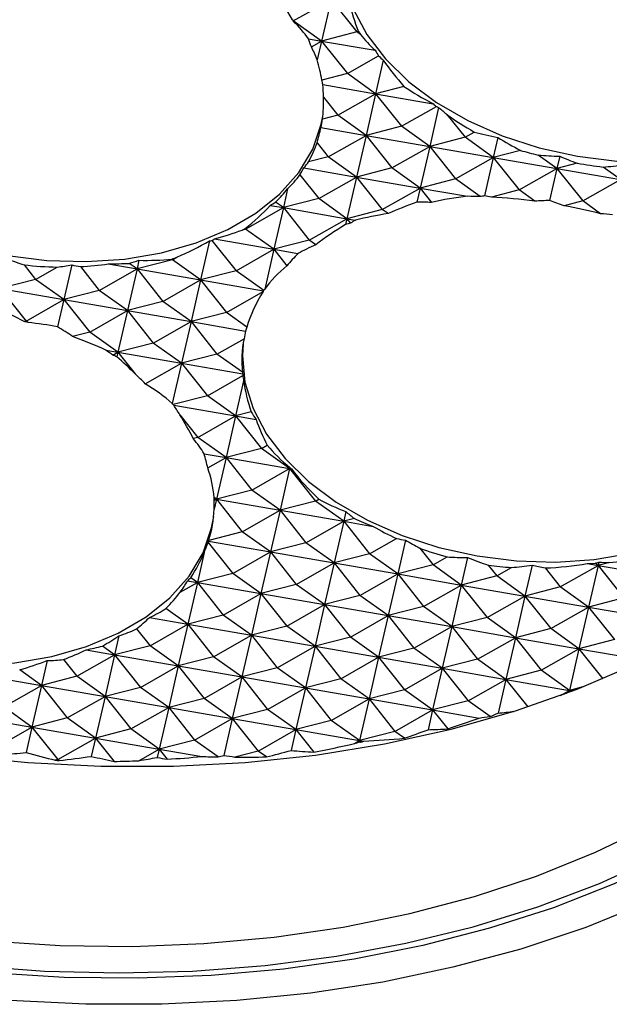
# Model space of a CAD drawing. Header units: millimetres. Extents: x 43 to 173, y 15 to 205.
# Tile 11 of 15: x 152 to 160, y 66 to 79. Entities that reach past the tile are written whole.
import ezdxf

# ---------------------------------------------------------------- set-up
doc = ezdxf.new("R2010")
doc.units = ezdxf.units.MM

msp = doc.modelspace()

# ---------------------------------------------------------------- linework, layer by layer
at = {"color": 7, "linetype": 'Continuous', "lineweight": 25}
for p, q in [((155.6791, 78.7056), (156.1563, 78.9771)), ((156.1563, 78.9771), (156.0357, 78.4509)), ((156.1563, 78.9771), (156.4822, 78.5662)), ((155.6674, 78.7203), (155.6791, 78.7056)), ((155.6791, 78.7056), (155.6766, 78.7049)), ((156.0357, 78.4509), (155.6791, 78.7056)), ((155.8705, 78.4796), (156.0357, 78.4509)), ((156.4822, 78.5662), (156.0357, 78.4509)), ((156.4822, 78.5662), (156.4998, 78.5763)), ((156.5279, 78.5336), (156.4822, 78.5662)), ((155.9067, 78.3776), (156.0357, 78.4509)), ((156.0357, 78.4509), (155.9812, 78.2133)), ((156.0357, 78.4509), (156.713, 78.3334)), ((156.0357, 78.4509), (156.3616, 78.0401)), ((156.3616, 78.0401), (156.7553, 78.2641)), ((156.815, 78.2082), (156.7181, 77.7854)), ((156.3616, 78.0401), (156.0379, 77.9565)), ((156.7181, 77.7854), (156.3616, 78.0401)), ((156.0524, 77.9009), (156.7181, 77.7854)), ((157.075, 77.8776), (156.7181, 77.7854)), ((156.059, 77.7432), (156.2409, 77.5139)), ((156.2409, 77.5139), (156.7181, 77.7854)), ((156.7181, 77.7854), (156.5975, 77.2593)), ((156.7181, 77.7854), (157.4432, 77.6596)), ((156.7181, 77.7854), (157.044, 77.3746)), ((157.044, 77.3746), (157.485, 77.6255)), ((157.5137, 77.6131), (157.4006, 77.1199)), ((156.2409, 77.5139), (156.0475, 77.464)), ((156.5975, 77.2593), (156.2409, 77.5139)), ((157.6182, 77.5238), (157.8471, 77.2352)), ((157.044, 77.3746), (156.5975, 77.2593)), ((157.4006, 77.1199), (157.044, 77.3746)), ((156.0266, 77.3583), (156.5975, 77.2593)), ((156.1203, 76.9878), (156.5975, 77.2593)), ((156.5975, 77.2593), (156.4768, 76.7331)), ((156.5975, 77.2593), (157.4006, 77.1199)), ((156.5975, 77.2593), (156.9234, 76.8484)), ((157.8471, 77.2352), (157.4006, 77.1199)), ((157.8471, 77.2352), (157.9636, 77.3015)), ((158.2037, 76.9806), (157.8471, 77.2352)), ((155.9788, 77.1661), (156.1203, 76.9878)), ((156.9234, 76.8484), (157.4006, 77.1199)), ((157.4006, 77.1199), (157.2799, 76.5938)), ((157.4006, 77.1199), (158.2037, 76.9806)), ((157.4006, 77.1199), (157.7265, 76.7091)), ((158.2614, 77.2323), (158.2037, 76.9806)), ((156.1203, 76.9878), (155.87, 76.9231)), ((156.4768, 76.7331), (156.1203, 76.9878)), ((158.5463, 77.0691), (158.2037, 76.9806)), ((159.0067, 76.8412), (158.7698, 77.0105)), ((159.0422, 76.9957), (159.0067, 76.8412)), ((157.7265, 76.7091), (158.2037, 76.9806)), ((158.2037, 76.9806), (158.0925, 76.4957)), ((158.2037, 76.9806), (159.0067, 76.8412)), ((158.2037, 76.9806), (158.5296, 76.5698)), ((159.2641, 76.9077), (159.0067, 76.8412)), ((155.763, 76.7599), (155.9996, 76.4616)), ((155.8111, 76.8486), (156.4768, 76.7331)), ((156.9234, 76.8484), (156.4768, 76.7331)), ((157.2799, 76.5938), (156.9234, 76.8484)), ((158.5296, 76.5698), (159.0067, 76.8412)), ((159.0067, 76.8412), (158.9141, 76.4371)), ((159.0067, 76.8412), (159.8098, 76.7019)), ((159.0067, 76.8412), (159.3327, 76.4304)), ((159.8098, 76.7019), (159.59, 76.8589)), ((155.9996, 76.4616), (156.4768, 76.7331)), ((156.4768, 76.7331), (156.3562, 76.207)), ((156.4768, 76.7331), (157.2799, 76.5938)), ((156.4768, 76.7331), (156.8027, 76.3223)), ((157.7265, 76.7091), (157.2799, 76.5938)), ((158.0392, 76.4857), (157.7265, 76.7091)), ((159.3327, 76.4304), (159.8098, 76.7019)), ((155.6076, 76.5839), (155.5531, 76.3463)), ((156.8027, 76.3223), (157.2799, 76.5938)), ((157.2799, 76.5938), (157.2388, 76.4144)), ((157.2799, 76.5938), (157.8801, 76.4896)), ((157.2799, 76.5938), (157.4237, 76.4125)), ((158.5296, 76.5698), (158.1793, 76.4793)), ((158.7285, 76.4276), (158.5296, 76.5698)), ((155.388, 76.3749), (155.5531, 76.3463)), ((155.5531, 76.3463), (155.456, 76.4156)), ((155.9996, 76.4616), (155.5531, 76.3463)), ((156.3562, 76.207), (155.9996, 76.4616)), ((159.3327, 76.4304), (159.097, 76.3696)), ((159.558, 76.2695), (159.3327, 76.4304)), ((155.0759, 76.0748), (155.5531, 76.3463)), ((155.5531, 76.3463), (155.4325, 75.8201)), ((155.5531, 76.3463), (156.3562, 76.207)), ((155.5531, 76.3463), (155.879, 75.9355)), ((156.8027, 76.3223), (156.3562, 76.207)), ((156.8747, 76.2709), (156.8027, 76.3223)), ((155.879, 75.9355), (156.3562, 76.207)), ((156.3562, 76.207), (156.3394, 76.1338)), ((156.3562, 76.207), (156.4644, 76.1882)), ((156.3562, 76.207), (156.4003, 76.1514)), ((155.0759, 76.0748), (155.0322, 76.0635)), ((155.071, 76.0811), (155.0759, 76.0748)), ((155.4325, 75.8201), (155.0759, 76.0748)), ((154.6215, 75.925), (154.5087, 75.4333)), ((154.6508, 75.9324), (154.9553, 75.5486)), ((154.682, 75.9504), (155.4325, 75.8201)), ((155.879, 75.9355), (155.4325, 75.8201)), ((155.9628, 75.8756), (155.879, 75.9355)), ((154.9553, 75.5486), (155.4325, 75.8201)), ((155.4325, 75.8201), (155.3174, 75.3182)), ((155.4325, 75.8201), (155.7381, 75.7671)), ((155.4325, 75.8201), (155.5982, 75.6113)), ((152.2802, 75.6236), (152.4254, 75.4405)), ((152.8819, 75.622), (152.7819, 75.1859)), ((153.3429, 75.6356), (153.7056, 75.5727)), ((153.7056, 75.5727), (153.6078, 75.6426)), ((154.1522, 75.688), (153.7056, 75.5727)), ((153.7304, 75.6809), (153.7056, 75.5727)), ((154.146, 75.6958), (154.1522, 75.688)), ((154.1522, 75.688), (154.2089, 75.7202)), ((154.5087, 75.4333), (154.1522, 75.688)), ((152.4254, 75.4405), (152.6977, 75.5954)), ((152.9906, 75.601), (153.2285, 75.3012)), ((153.2285, 75.3012), (153.7056, 75.5727)), ((153.7056, 75.5727), (153.585, 75.0465)), ((153.7056, 75.5727), (154.5087, 75.4333)), ((153.7056, 75.5727), (154.0315, 75.1618)), ((154.9553, 75.5486), (154.5087, 75.4333)), ((155.3051, 75.2988), (154.9553, 75.5486)), ((152.4254, 75.4405), (151.9788, 75.3252)), ((152.7819, 75.1859), (152.4254, 75.4405)), ((154.0315, 75.1618), (154.5087, 75.4333)), ((154.5087, 75.4333), (154.3881, 74.9072)), ((154.5087, 75.4333), (155.3022, 75.2956)), ((154.5087, 75.4333), (154.8346, 75.0225)), ((151.9788, 75.3252), (152.7819, 75.1859)), ((151.9788, 75.3252), (152.3047, 74.9144)), ((153.2285, 75.3012), (152.7819, 75.1859)), ((153.585, 75.0465), (153.2285, 75.3012)), ((154.8346, 75.0225), (155.2968, 75.2854)), ((152.3047, 74.9144), (152.7819, 75.1859)), ((152.7819, 75.1859), (152.7026, 74.8401)), ((152.7819, 75.1859), (153.585, 75.0465)), ((152.7819, 75.1859), (153.1078, 74.775)), ((154.0315, 75.1618), (153.585, 75.0465)), ((154.3881, 74.9072), (154.0315, 75.1618)), ((153.1078, 74.775), (153.585, 75.0465)), ((153.585, 75.0465), (153.4644, 74.5204)), ((153.585, 75.0465), (154.3881, 74.9072)), ((153.585, 75.0465), (153.9109, 74.6357)), ((154.8346, 75.0225), (154.3881, 74.9072)), ((155.0929, 74.838), (154.8346, 75.0225)), ((152.3047, 74.9144), (152.2823, 74.9086)), ((152.3306, 74.8959), (152.3047, 74.9144)), ((153.9109, 74.6357), (154.3881, 74.9072)), ((154.3881, 74.9072), (154.2674, 74.381)), ((154.3881, 74.9072), (155.0761, 74.7878)), ((154.3881, 74.9072), (154.714, 74.4963)), ((153.1078, 74.775), (152.8922, 74.7193)), ((153.4644, 74.5204), (153.1078, 74.775)), ((153.9109, 74.6357), (153.4644, 74.5204)), ((154.2674, 74.381), (153.9109, 74.6357)), ((154.714, 74.4963), (155.0565, 74.6912)), ((153.312, 74.5468), (153.4644, 74.5204)), ((153.3992, 74.4833), (153.4644, 74.5204)), ((153.4644, 74.5204), (153.451, 74.462)), ((153.4644, 74.5204), (154.2674, 74.381)), ((153.4644, 74.5204), (153.6803, 74.2481)), ((153.8098, 74.1206), (154.2674, 74.381)), ((154.2674, 74.381), (154.1507, 73.8719)), ((154.714, 74.4963), (154.2674, 74.381)), ((154.2674, 74.381), (155.0398, 74.247)), ((154.2674, 74.381), (154.5934, 73.9702)), ((155.0362, 74.2662), (154.714, 74.4963)), ((154.5934, 73.9702), (155.0412, 74.225)), ((155.0517, 74.1597), (154.9499, 73.7155)), ((154.5934, 73.9702), (154.1602, 73.8583)), ((154.9499, 73.7155), (154.5934, 73.9702)), ((154.1688, 73.851), (154.9499, 73.7155)), ((155.1478, 73.7666), (154.9499, 73.7155)), ((154.2469, 73.7287), (154.4727, 73.444)), ((154.4727, 73.444), (154.9499, 73.7155)), ((154.9499, 73.7155), (154.8293, 73.1894)), ((154.9499, 73.7155), (155.2091, 73.6706)), ((154.9499, 73.7155), (155.2758, 73.3047)), ((154.4727, 73.444), (154.4156, 73.4293)), ((154.8293, 73.1894), (154.4727, 73.444)), ((155.2758, 73.3047), (154.8293, 73.1894)), ((155.2758, 73.3047), (155.3496, 73.3467)), ((155.6324, 73.05), (155.2758, 73.3047)), ((154.552, 73.2375), (154.8293, 73.1894)), ((154.5987, 73.0582), (154.8293, 73.1894)), ((154.8293, 73.1894), (154.7086, 72.6632)), ((154.8293, 73.1894), (155.6324, 73.05)), ((154.8293, 73.1894), (155.1552, 72.7785)), ((155.1552, 72.7785), (155.6324, 73.05)), ((155.6324, 73.05), (155.5117, 72.5239)), ((155.6359, 73.0653), (155.6324, 73.05)), ((155.645, 73.0533), (155.6324, 73.05)), ((155.6324, 73.05), (155.9583, 72.6392)), ((155.6324, 73.05), (155.6542, 73.0462)), ((155.1552, 72.7785), (154.7086, 72.6632)), ((155.5117, 72.5239), (155.1552, 72.7785)), ((154.7086, 72.6632), (154.6776, 72.6853)), ((154.6797, 72.6682), (154.7086, 72.6632)), ((154.6797, 72.6468), (154.7086, 72.6632)), ((154.7086, 72.6632), (154.6798, 72.5374)), ((154.7086, 72.6632), (155.5117, 72.5239)), ((154.7086, 72.6632), (155.0345, 72.2524)), ((155.9583, 72.6392), (155.5117, 72.5239)), ((155.9583, 72.6392), (156.0004, 72.6632)), ((156.3148, 72.3845), (155.9583, 72.6392)), ((155.0345, 72.2524), (155.5117, 72.5239)), ((155.5117, 72.5239), (155.3911, 71.9977)), ((155.5117, 72.5239), (156.3148, 72.3845)), ((155.5117, 72.5239), (155.8376, 72.113)), ((155.8376, 72.113), (156.3148, 72.3845)), ((156.3148, 72.3845), (156.1942, 71.8584)), ((156.3427, 72.5061), (156.3148, 72.3845)), ((156.4494, 72.4193), (156.3148, 72.3845)), ((156.3148, 72.3845), (156.686, 72.3201)), ((156.3148, 72.3845), (156.6407, 71.9737)), ((155.0345, 72.2524), (154.6115, 72.1431)), ((155.3911, 71.9977), (155.0345, 72.2524)), ((156.6407, 71.9737), (156.9808, 72.1672)), ((157.0952, 72.1461), (156.9973, 71.719)), ((154.6033, 72.1178), (154.9139, 71.7262)), ((154.6077, 72.1336), (155.3911, 71.9977)), ((155.8376, 72.113), (155.3911, 71.9977)), ((156.1942, 71.8584), (155.8376, 72.113)), ((157.2776, 72.0438), (157.4438, 71.8344)), ((154.5546, 71.9917), (154.4673, 71.6109)), ((154.9139, 71.7262), (155.3911, 71.9977)), ((155.3911, 71.9977), (155.2704, 71.4716)), ((155.3911, 71.9977), (156.1942, 71.8584)), ((155.3911, 71.9977), (155.717, 71.5869)), ((156.6407, 71.9737), (156.1942, 71.8584)), ((156.9973, 71.719), (156.6407, 71.9737)), ((157.4438, 71.8344), (157.6201, 71.9347)), ((157.8798, 71.9261), (157.8003, 71.5797)), ((155.717, 71.5869), (156.1942, 71.8584)), ((156.1942, 71.8584), (156.0735, 71.3322)), ((156.1942, 71.8584), (156.9973, 71.719)), ((156.1942, 71.8584), (156.5201, 71.4476)), ((157.4438, 71.8344), (156.9973, 71.719)), ((157.8003, 71.5797), (157.4438, 71.8344)), ((158.1401, 71.8296), (158.2469, 71.695)), ((158.2469, 71.695), (158.4322, 71.8005)), ((158.6929, 71.8307), (158.6034, 71.4404)), ((158.86, 71.7952), (159.05, 71.5557)), ((159.05, 71.5557), (159.5272, 71.8272)), ((159.3898, 71.851), (159.5272, 71.8272)), ((159.5272, 71.8272), (159.4065, 71.301)), ((159.5272, 71.8272), (159.4895, 71.8541)), ((159.5365, 71.8679), (159.5272, 71.8272)), ((159.6686, 71.8637), (159.5272, 71.8272)), ((159.5272, 71.8272), (160.3303, 71.6878)), ((159.5272, 71.8272), (159.8531, 71.4163)), ((154.4673, 71.6109), (154.3835, 71.6708)), ((154.9139, 71.7262), (154.4673, 71.6109)), ((155.2704, 71.4716), (154.9139, 71.7262)), ((156.5201, 71.4476), (156.9973, 71.719)), ((156.9973, 71.719), (156.8766, 71.1929)), ((156.9973, 71.719), (157.8003, 71.5797)), ((156.9973, 71.719), (157.3232, 71.3082)), ((158.2469, 71.695), (157.8003, 71.5797)), ((158.6034, 71.4404), (158.2469, 71.695)), ((154.2517, 71.4882), (154.4673, 71.6109)), ((154.345, 71.6321), (154.4673, 71.6109)), ((154.4673, 71.6109), (154.3467, 71.0848)), ((154.4673, 71.6109), (155.2704, 71.4716)), ((154.4673, 71.6109), (154.7932, 71.2001)), ((155.717, 71.5869), (155.2704, 71.4716)), ((156.0735, 71.3322), (155.717, 71.5869)), ((157.3232, 71.3082), (157.8003, 71.5797)), ((157.8003, 71.5797), (157.6797, 71.0535)), ((157.8003, 71.5797), (158.6034, 71.4404)), ((157.8003, 71.5797), (158.1263, 71.1689)), ((159.05, 71.5557), (158.6034, 71.4404)), ((159.4065, 71.301), (159.05, 71.5557)), ((154.7932, 71.2001), (155.2704, 71.4716)), ((155.2704, 71.4716), (155.1498, 70.9454)), ((155.2704, 71.4716), (156.0735, 71.3322)), ((155.2704, 71.4716), (155.5963, 71.0607)), ((156.5201, 71.4476), (156.0735, 71.3322)), ((156.8766, 71.1929), (156.5201, 71.4476)), ((158.1263, 71.1689), (158.6034, 71.4404)), ((158.6034, 71.4404), (158.4828, 70.9142)), ((158.6034, 71.4404), (159.4065, 71.301)), ((158.6034, 71.4404), (158.9293, 71.0295)), ((159.8531, 71.4163), (159.4065, 71.301)), ((154.3467, 71.0848), (154.0702, 71.2823)), ((155.5963, 71.0607), (156.0735, 71.3322)), ((156.0735, 71.3322), (155.9529, 70.8061)), ((156.0735, 71.3322), (156.8766, 71.1929)), ((156.0735, 71.3322), (156.3994, 70.9214)), ((157.3232, 71.3082), (156.8766, 71.1929)), ((157.6797, 71.0535), (157.3232, 71.3082)), ((158.9293, 71.0295), (159.4065, 71.301)), ((159.4065, 71.301), (159.2859, 70.7749)), ((159.4065, 71.301), (160.2096, 71.1617)), ((159.4065, 71.301), (159.7324, 70.8902)), ((153.8638, 71.1685), (154.3467, 71.0848)), ((154.7932, 71.2001), (154.3467, 71.0848)), ((155.1498, 70.9454), (154.7932, 71.2001)), ((156.3994, 70.9214), (156.8766, 71.1929)), ((156.8766, 71.1929), (156.756, 70.6667)), ((156.8766, 71.1929), (157.6797, 71.0535)), ((156.8766, 71.1929), (157.2025, 70.7821)), ((158.1263, 71.1689), (157.6797, 71.0535)), ((158.4828, 70.9142), (158.1263, 71.1689)), ((153.7004, 71.0264), (153.8695, 70.8133)), ((153.8695, 70.8133), (154.3467, 71.0848)), ((154.3467, 71.0848), (154.2261, 70.5586)), ((154.3467, 71.0848), (155.1498, 70.9454)), ((154.3467, 71.0848), (154.6726, 70.6739)), ((155.5963, 71.0607), (155.1498, 70.9454)), ((155.9529, 70.8061), (155.5963, 71.0607)), ((157.2025, 70.7821), (157.6797, 71.0535)), ((157.6797, 71.0535), (157.5591, 70.5274)), ((157.6797, 71.0535), (158.4828, 70.9142)), ((157.6797, 71.0535), (158.0056, 70.6427)), ((158.9293, 71.0295), (158.4828, 70.9142)), ((159.2859, 70.7749), (158.9293, 71.0295)), ((153.4775, 70.9359), (153.423, 70.6979)), ((154.6726, 70.6739), (155.1498, 70.9454)), ((155.1498, 70.9454), (155.0291, 70.4193)), ((155.1498, 70.9454), (155.9529, 70.8061)), ((155.1498, 70.9454), (155.4757, 70.5346)), ((156.3994, 70.9214), (155.9529, 70.8061)), ((156.756, 70.6667), (156.3994, 70.9214)), ((158.0056, 70.6427), (158.4828, 70.9142)), ((158.4828, 70.9142), (158.3622, 70.3881)), ((158.4828, 70.9142), (159.2859, 70.7749)), ((158.4828, 70.9142), (158.8087, 70.5034)), ((153.423, 70.6979), (153.2682, 70.8085)), ((153.8695, 70.8133), (153.423, 70.6979)), ((154.2261, 70.5586), (153.8695, 70.8133)), ((155.4757, 70.5346), (155.9529, 70.8061)), ((155.9529, 70.8061), (155.8322, 70.2799)), ((155.9529, 70.8061), (156.756, 70.6667)), ((155.9529, 70.8061), (156.2788, 70.3952)), ((157.2025, 70.7821), (156.756, 70.6667)), ((157.5591, 70.5274), (157.2025, 70.7821)), ((158.8087, 70.5034), (159.2859, 70.7749)), ((159.2859, 70.7749), (159.1652, 70.2487)), ((159.7324, 70.8902), (159.2859, 70.7749)), ((159.2859, 70.7749), (160.089, 70.6355)), ((159.2859, 70.7749), (159.5865, 70.3959)), ((152.9458, 70.4265), (153.423, 70.6979)), ((153.0618, 70.7606), (153.423, 70.6979)), ((153.423, 70.6979), (153.3023, 70.1718)), ((153.423, 70.6979), (154.2261, 70.5586)), ((153.423, 70.6979), (153.7489, 70.2871)), ((154.6726, 70.6739), (154.2261, 70.5586)), ((155.0291, 70.4193), (154.6726, 70.6739)), ((156.2788, 70.3952), (156.756, 70.6667)), ((156.756, 70.6667), (156.6353, 70.1406)), ((156.756, 70.6667), (157.5591, 70.5274)), ((156.756, 70.6667), (157.0819, 70.2559)), ((158.0056, 70.6427), (157.5591, 70.5274)), ((158.3622, 70.3881), (158.0056, 70.6427)), ((152.5711, 70.6244), (152.4992, 70.3111)), ((152.7778, 70.6382), (152.9458, 70.4265)), ((153.7489, 70.2871), (154.2261, 70.5586)), ((154.2261, 70.5586), (154.1054, 70.0324)), ((154.2261, 70.5586), (155.0291, 70.4193)), ((154.2261, 70.5586), (154.552, 70.1478)), ((155.4757, 70.5346), (155.0291, 70.4193)), ((155.8322, 70.2799), (155.4757, 70.5346)), ((157.0819, 70.2559), (157.5591, 70.5274)), ((157.5591, 70.5274), (157.4384, 70.0012)), ((157.5591, 70.5274), (158.3622, 70.3881)), ((157.5591, 70.5274), (157.885, 70.1166)), ((151.6961, 70.4505), (152.4992, 70.3111)), ((152.4992, 70.3111), (152.2243, 70.5075)), ((152.9458, 70.4265), (152.4992, 70.3111)), ((153.3023, 70.1718), (152.9458, 70.4265)), ((154.552, 70.1478), (155.0291, 70.4193)), ((155.0291, 70.4193), (154.9085, 69.8931)), ((155.0291, 70.4193), (155.8322, 70.2799)), ((155.0291, 70.4193), (155.3551, 70.0084)), ((156.2788, 70.3952), (155.8322, 70.2799)), ((156.6353, 70.1406), (156.2788, 70.3952)), ((158.8087, 70.5034), (158.3622, 70.3881)), ((159.1652, 70.2487), (158.8087, 70.5034)), ((152.022, 70.0396), (152.4992, 70.3111)), ((152.4992, 70.3111), (152.3786, 69.785)), ((152.4992, 70.3111), (153.3023, 70.1718)), ((152.4992, 70.3111), (152.8251, 69.9003)), ((153.7489, 70.2871), (153.3023, 70.1718)), ((154.1054, 70.0324), (153.7489, 70.2871)), ((155.3551, 70.0084), (155.8322, 70.2799)), ((155.8322, 70.2799), (155.7116, 69.7538)), ((155.8322, 70.2799), (156.6353, 70.1406)), ((155.8322, 70.2799), (156.1581, 69.8691)), ((157.885, 70.1166), (158.3622, 70.3881)), ((158.3622, 70.3881), (158.2644, 69.9617)), ((158.3622, 70.3881), (159.1652, 70.2487)), ((158.3622, 70.3881), (158.6387, 70.0395)), ((159.3342, 70.2923), (159.1652, 70.2487)), ((152.8251, 69.9003), (153.3023, 70.1718)), ((153.3023, 70.1718), (153.1817, 69.6456)), ((153.3023, 70.1718), (154.1054, 70.0324)), ((153.3023, 70.1718), (153.6282, 69.761)), ((154.552, 70.1478), (154.1054, 70.0324)), ((154.9085, 69.8931), (154.552, 70.1478)), ((157.0819, 70.2559), (156.6353, 70.1406)), ((157.4384, 70.0012), (157.0819, 70.2559)), ((159.0516, 70.184), (159.1652, 70.2487)), ((159.1652, 70.2487), (159.1621, 70.2348)), ((159.1652, 70.2487), (159.1902, 70.2444)), ((159.1652, 70.2487), (159.1746, 70.237)), ((152.3786, 69.785), (152.022, 70.0396)), ((153.6282, 69.761), (154.1054, 70.0324)), ((154.1054, 70.0324), (153.9848, 69.5063)), ((154.1054, 70.0324), (154.9085, 69.8931)), ((154.1054, 70.0324), (154.4313, 69.6216)), ((156.1581, 69.8691), (156.6353, 70.1406)), ((156.6353, 70.1406), (156.5147, 69.6144)), ((156.6353, 70.1406), (157.4384, 70.0012)), ((156.6353, 70.1406), (156.9612, 69.7297)), ((157.885, 70.1166), (157.4384, 70.0012)), ((158.1624, 69.9184), (157.885, 70.1166)), ((151.5755, 69.9243), (152.3786, 69.785)), ((152.8251, 69.9003), (152.3786, 69.785)), ((153.1817, 69.6456), (152.8251, 69.9003)), ((155.3551, 70.0084), (154.9085, 69.8931)), ((155.7116, 69.7538), (155.3551, 70.0084)), ((156.9612, 69.7297), (157.4384, 70.0012)), ((157.4384, 70.0012), (157.3813, 69.752)), ((157.4384, 70.0012), (158.0252, 69.8994)), ((157.4384, 70.0012), (157.628, 69.7623)), ((151.9014, 69.5135), (152.3786, 69.785)), ((152.3786, 69.785), (152.305, 69.4641)), ((152.3786, 69.785), (153.1817, 69.6456)), ((152.3786, 69.785), (152.7045, 69.3741)), ((154.4313, 69.6216), (154.9085, 69.8931)), ((154.9085, 69.8931), (154.8012, 69.4251)), ((154.9085, 69.8931), (155.7116, 69.7538)), ((154.9085, 69.8931), (155.2344, 69.4823)), ((156.1581, 69.8691), (155.7116, 69.7538)), ((156.5147, 69.6144), (156.1581, 69.8691)), ((153.6282, 69.761), (153.1817, 69.6456)), ((153.9848, 69.5063), (153.6282, 69.761)), ((155.2344, 69.4823), (155.7116, 69.7538)), ((155.7116, 69.7538), (155.6509, 69.4892)), ((155.7116, 69.7538), (156.5147, 69.6144)), ((155.7116, 69.7538), (155.938, 69.4683)), ((156.9612, 69.7297), (156.5147, 69.6144)), ((157.0814, 69.6439), (156.9612, 69.7297)), ((152.7045, 69.3741), (153.1817, 69.6456)), ((153.1817, 69.6456), (153.1287, 69.4147)), ((153.1817, 69.6456), (153.9848, 69.5063)), ((153.1817, 69.6456), (153.4151, 69.3514)), ((154.4313, 69.6216), (153.9848, 69.5063)), ((154.7289, 69.4091), (154.4313, 69.6216)), ((156.4497, 69.5774), (156.5147, 69.6144)), ((156.5147, 69.6144), (156.5106, 69.5967)), ((156.5147, 69.6144), (156.5673, 69.6053)), ((156.5147, 69.6144), (156.5292, 69.5962)), ((153.7284, 69.3604), (153.9848, 69.5063)), ((153.9848, 69.5063), (153.9607, 69.4011)), ((153.9848, 69.5063), (154.5229, 69.4129)), ((153.9848, 69.5063), (154.0859, 69.3788)), ((155.2344, 69.4823), (154.9426, 69.4069)), ((155.3386, 69.4078), (155.2344, 69.4823)), ((152.7045, 69.3741), (152.6741, 69.3663)), ((152.7216, 69.3619), (152.7045, 69.3741))]:
    msp.add_line(p, q, dxfattribs=at)
at = {"color": 7, "linetype": 'Continuous', "lineweight": 25, "flags": 128}
for points in [[(156.3141, 79.7062), (156.3012, 79.5219), (156.3335, 79.1891), (156.4361, 78.8576), (156.6069, 78.5342), (156.8423, 78.2253), (157.1376, 77.9373), (157.4868, 77.6761), (157.8828, 77.4469), (158.3175, 77.2545), (158.782, 77.1027), (159.267, 76.9947), (159.7625, 76.9326), (160.2584, 76.9177), (160.7447, 76.9504), (161.2114, 77.0298), (161.6491, 77.1545), (162.0488, 77.3219), (162.4025, 77.5286), (162.7028, 77.7703), (162.8803, 77.9606)], [(149.1129, 78.4164), (149.1043, 78.2683), (149.1366, 77.9355), (149.2392, 77.604), (149.4099, 77.2805), (149.6454, 76.9716), (149.9407, 76.6837), (150.2899, 76.4224), (150.6859, 76.1933), (151.1205, 76.0009), (151.5851, 75.8491), (152.07, 75.7411), (152.5655, 75.679), (153.0615, 75.6641), (153.5478, 75.6967), (154.0145, 75.7762), (154.4522, 75.9009), (154.8519, 76.0683), (155.2056, 76.275), (155.5059, 76.5167), (155.7468, 76.7886), (155.9234, 77.0851), (156.0321, 77.4002), (156.0517, 77.5012)], [(164.7083, 75.1155), (164.7766, 74.4874), (164.7755, 73.8627), (164.7052, 73.2449), (164.5661, 72.6373), (164.3588, 72.0433), (164.0846, 71.466), (163.7449, 70.9086), (163.3415, 70.3743), (162.8768, 69.8658), (162.3531, 69.386), (161.7734, 68.9375), (161.1409, 68.5227), (160.459, 68.1439), (159.7314, 67.8033), (158.9621, 67.5025), (158.1552, 67.2433), (157.3153, 67.0272), (156.4469, 66.8552), (155.5547, 66.7283), (154.6437, 66.6472), (153.7187, 66.6124), (152.7848, 66.624), (151.8472, 66.682)], [(165.2029, 75.1155), (165.2734, 74.4703), (165.2736, 73.8286), (165.2035, 73.1938), (165.0634, 72.5692), (164.8542, 71.9582), (164.5769, 71.3641), (164.2329, 70.79), (163.8243, 70.2389), (163.353, 69.7139), (162.8217, 69.2177), (162.2331, 68.7529), (161.5905, 68.3221), (160.8972, 67.9276), (160.157, 67.5714), (159.3737, 67.2554), (158.5516, 66.9814), (157.6951, 66.7508), (156.8087, 66.5648), (155.8971, 66.4244), (154.9652, 66.3304), (154.0181, 66.2833), (153.0607, 66.2833), (152.0981, 66.3304)], [(151.4053, 69.4315), (152.3264, 69.3372), (153.2479, 69.2898), (154.1644, 69.2898), (155.0704, 69.3372), (155.9607, 69.4315), (156.83, 69.5723), (157.6733, 69.7587), (158.4855, 69.9897), (159.262, 70.2639), (159.9981, 70.5797), (160.6896, 70.9352), (161.3324, 71.3284), (161.9227, 71.7569), (162.457, 72.2182), (162.9322, 72.7097), (163.3456, 73.2284), (163.6947, 73.7712), (163.9774, 74.3351), (164.1536, 74.7959)], [(155.0452, 74.6265), (155.0361, 74.4736), (155.0684, 74.1408), (155.171, 73.8093), (155.3417, 73.4859), (155.5771, 73.177), (155.8725, 72.889), (156.2217, 72.6278), (156.6176, 72.3986), (157.0523, 72.2062), (157.5169, 72.0544), (158.0018, 71.9464), (158.4973, 71.8843), (158.9933, 71.8694), (159.4795, 71.9021), (159.9463, 71.9815), (160.384, 72.1062), (160.7837, 72.2736), (161.1373, 72.4803), (161.4377, 72.722), (161.6786, 72.9939), (161.8552, 73.2904), (161.9639, 73.6055), (161.9833, 73.7049)], [(147.733, 73.3544), (147.7201, 73.1701), (147.7524, 72.8373), (147.855, 72.5058), (148.0258, 72.1824), (148.2612, 71.8735), (148.5565, 71.5855), (148.9057, 71.3243), (149.3017, 71.0951), (149.7364, 70.9027), (150.2009, 70.7509), (150.6859, 70.6429), (151.1814, 70.5808), (151.6773, 70.5659), (152.1636, 70.5986), (152.6303, 70.678), (153.068, 70.8027), (153.4677, 70.9701), (153.8214, 71.1768), (154.1217, 71.4185), (154.3626, 71.6904), (154.5393, 71.9869), (154.648, 72.302), (154.6737, 72.445)], [(151.8213, 67.0849), (152.736, 67.0269), (153.6471, 67.0153), (154.5493, 67.0501), (155.4374, 67.1311), (156.3064, 67.2579), (157.1513, 67.4296), (157.9672, 67.6453), (158.7495, 67.9039), (159.4936, 68.2037), (160.1954, 68.5432)], [(151.5946, 66.7746), (152.5358, 66.704), (153.4745, 66.6804), (154.4055, 66.704), (155.3235, 66.7746), (156.2236, 66.8919), (157.1005, 67.0551), (157.9495, 67.2635), (158.7657, 67.5157), (159.5446, 67.8105), (160.2818, 68.1461)]]:
    msp.add_lwpolyline(points, dxfattribs=at)
at = {"color": 7, "linetype": 'Continuous', "lineweight": 25}
for centre, major_axis, ratio, start_param, end_param in [((152.5231, 77.5062), (3.4867, -0.3136), 0.844362, 0.5286578, 0.67747), ((159.8098, 79.4456), (3.4867, -0.3136), 0.844362, 3.4201986, 3.5457218), ((152.6423, 78.4163), (3.2511, -1.5632), 0.6323691, 0.7620866, 0.7680868), ((152.6222, 78.2629), (3.4633, -0.5078), 0.4704767, 0.429424, 0.5641218), ((152.5427, 77.6561), (3.4867, -0.3136), 0.844362, 0.3522701, 0.3879597), ((159.8432, 79.7005), (3.5476, 0.6), 0.6133844, 3.3938763, 3.4158036), ((159.7272, 78.8146), (3.4633, -0.5078), 0.4704767, 3.6091133, 3.7295527), ((152.5034, 77.3563), (3.5476, 0.6), 0.6133844, 0.1203512, 0.2004246), ((159.8295, 79.5955), (3.4867, -0.3136), 0.844362, 3.6880885, 3.7141285), ((159.8432, 79.7005), (3.5476, 0.6), 0.6133844, 3.562283, 3.5948455), ((152.6624, 78.5697), (3.2511, -1.5632), 0.6323691, 0.4103587, 0.5116258), ((159.7131, 78.7072), (3.2511, -1.5632), 0.6323691, 3.9861201, 4.1186928), ((152.6021, 78.1094), (3.4633, -0.5078), 0.4704767, 0.1796449, 0.2123939), ((152.5624, 77.8061), (3.4867, -0.3136), 0.844362, 0.0849135, 0.1381807), ((159.7071, 78.6612), (3.4633, -0.5078), 0.4704767, 3.9207279, 4.0708726), ((152.6624, 78.5697), (3.2511, -1.5632), 0.6323691, 0.2076424, 0.3243426), ((159.8491, 79.7454), (3.4867, -0.3136), 0.844362, 4.0294084, 4.0457742), ((159.8236, 79.5506), (3.5476, 0.6), 0.6133844, 3.8939286, 3.9045046), ((159.7332, 78.8606), (3.2511, -1.5632), 0.6323691, 4.2957792, 4.3357303), ((159.8491, 79.7454), (3.4867, -0.3136), 0.844362, 4.0963013, 4.2186805), ((152.582, 77.956), (3.4633, -0.5078), 0.4704767, 6.2275218, 6.2928629), ((152.582, 77.956), (3.4867, -0.3136), 0.844362, 6.119271, 6.1860576), ((159.804, 79.4007), (3.5476, 0.6), 0.6133844, 4.066835, 4.1617402), ((152.6624, 78.5697), (3.2511, -1.5632), 0.6323691, 6.2419476, 6.3587001), ((159.7533, 79.0141), (3.2511, -1.5632), 0.6323691, 4.5530148, 4.6444309), ((159.687, 78.5077), (3.4633, -0.5078), 0.4704767, 4.4464661, 4.5138894), ((159.7843, 79.2507), (3.5476, 0.6), 0.6133844, 4.3205796, 4.3993944), ((159.7734, 79.1675), (3.2511, -1.5632), 0.6323691, 4.790669, 4.8570992), ((152.5619, 77.8025), (3.4633, -0.5078), 0.4704767, 5.9922135, 6.0439827), ((159.687, 78.5077), (3.4633, -0.5078), 0.4704767, 4.6591344, 4.7533199), ((159.7647, 79.1008), (3.5476, 0.6), 0.6133844, 4.5600102, 4.6333984), ((152.6624, 78.5697), (3.2511, -1.5632), 0.6323691, 6.0561622, 6.1568239), ((152.6017, 78.1059), (3.4867, -0.3136), 0.844362, 5.9173949, 5.9507493), ((152.5034, 77.3563), (3.5476, 0.6), 0.6133844, 5.5842603, 5.6648877), ((158.4342, 73.5534), (3.4867, -0.3136), 0.844362, 1.8057139, 1.9397387), ((158.5953, 74.7835), (3.4633, -0.5078), 0.4704767, 1.8005633, 1.8471782), ((158.5363, 74.333), (3.5476, 0.6), 0.6133844, 1.5921781, 1.6072536), ((158.4908, 73.9855), (3.2511, -1.5632), 0.6323691, 1.9577645, 1.9834527), ((152.6213, 78.2558), (3.4867, -0.3136), 0.844362, 5.5643542, 5.7009702), ((152.5418, 77.6491), (3.4633, -0.5078), 0.4704767, 5.7424344, 5.7775701), ((158.5559, 74.4829), (3.5476, 0.6), 0.6133844, 1.8456718, 1.9582855), ((158.4707, 73.8321), (3.2511, -1.5632), 0.6323691, 2.1791678, 2.2369463), ((158.5953, 74.7835), (3.4633, -0.5078), 0.4704767, 1.6012845, 1.7597996), ((158.5167, 74.1831), (3.5476, 0.6), 0.6133844, 1.3557603, 1.4079748), ((158.5109, 74.139), (3.2511, -1.5632), 0.6323691, 1.6926143, 1.7470349), ((158.5953, 74.7835), (3.4633, -0.5078), 0.4704767, 1.3586945, 1.4946495), ((158.5752, 74.6301), (3.4633, -0.5078), 0.4704767, 2.1515952, 2.2932524), ((158.497, 74.0332), (3.5476, 0.6), 0.6133844, 1.1212692, 1.1653848), ((158.5756, 74.6328), (3.5476, 0.6), 0.6133844, 2.1450732, 2.2894928), ((158.4506, 73.6786), (3.2511, -1.5632), 0.6323691, 2.5136937, 2.5363478), ((158.4538, 73.7033), (3.4867, -0.3136), 0.844362, 2.2517882, 2.2742646), ((152.5217, 77.4956), (3.4633, -0.5078), 0.4704767, 5.4529242, 5.5896251), ((152.6423, 78.4163), (3.2511, -1.5632), 0.6323691, 5.7875899, 5.8037833), ((152.5231, 77.5062), (3.5476, 0.6), 0.6133844, 5.1013125, 5.2380134), ((152.6423, 78.4163), (3.2511, -1.5632), 0.6323691, 5.629288, 5.6399619), ((152.6409, 78.4057), (3.4867, -0.3136), 0.844362, 5.4005329, 5.41146), ((158.5551, 74.4766), (3.4633, -0.5078), 0.4704767, 2.4828026, 2.5863093), ((158.4734, 73.8532), (3.4867, -0.3136), 0.844362, 2.5448451, 2.6119747), ((152.582, 77.956), (3.2511, -1.5632), 0.6323691, 4.8546903, 4.9186134), ((152.6606, 78.5556), (3.4867, -0.3136), 0.844362, 4.6791844, 4.7988004), ((152.5624, 77.8061), (3.5476, 0.6), 0.6133844, 4.6469549, 4.6987241), ((152.6021, 78.1094), (3.2511, -1.5632), 0.6323691, 5.0899987, 5.1221501), ((152.6606, 78.5556), (3.4867, -0.3136), 0.844362, 4.882721, 4.9845857), ((152.5016, 77.3422), (3.4633, -0.5078), 0.4704767, 5.0260499, 5.1055646), ((152.5427, 77.6561), (3.5476, 0.6), 0.6133844, 4.9122549, 4.9485032), ((152.6222, 78.2629), (3.2511, -1.5632), 0.6323691, 5.3397778, 5.4725643), ((152.6409, 78.4057), (3.4867, -0.3136), 0.844362, 5.2331352, 5.253158), ((158.4305, 73.5252), (3.2511, -1.5632), 0.6323691, 2.8514038, 3.0243305), ((158.5952, 74.7828), (3.5476, 0.6), 0.6133844, 2.6479527, 2.848043), ((158.4931, 74.0031), (3.4867, -0.3136), 0.844362, 2.7959663, 2.7997982), ((158.535, 74.3232), (3.4633, -0.5078), 0.4704767, 2.8351861, 2.8374305), ((158.5952, 74.7828), (3.5476, 0.6), 0.6133844, 2.633056, 2.6418763), ((151.203, 72.8973), (3.2511, -1.5632), 0.6323691, 1.5427492, 1.6529675), ((151.2734, 73.4344), (3.4633, -0.5078), 0.4704767, 1.3302235, 1.3447844), ((151.1731, 72.6692), (3.5476, 0.6), 0.6133844, 1.0242124, 1.1369137), ((151.2231, 73.0508), (3.2511, -1.5632), 0.6323691, 1.3525035, 1.415487), ((158.5127, 74.1531), (3.4867, -0.3136), 0.844362, 3.0316584, 3.0649483), ((158.5149, 74.1697), (3.4633, -0.5078), 0.4704767, 3.0413527, 3.0731227), ((151.2734, 73.4344), (3.4633, -0.5078), 0.4704767, 1.0120366, 1.1545387), ((158.5952, 74.7828), (3.5476, 0.6), 0.6133844, 2.9131028, 3.1034123), ((151.124, 72.2945), (3.4867, -0.3136), 0.844362, 0.938148, 0.9705724), ((151.1535, 72.5193), (3.5476, 0.6), 0.6133844, 0.7674862, 0.7863025), ((151.2432, 73.2042), (3.2511, -1.5632), 0.6323691, 1.0661909, 1.1587607), ((158.4948, 74.0163), (3.4633, -0.5078), 0.4704767, 3.2967221, 3.3080888), ((151.124, 72.2945), (3.4867, -0.3136), 0.844362, 0.7707925, 0.8267619), ((158.5324, 74.303), (3.4867, -0.3136), 0.844362, 3.2666246, 3.2740683), ((158.5952, 74.7828), (3.5476, 0.6), 0.6133844, 3.1222228, 3.1521829), ((158.4305, 73.5252), (3.2511, -1.5632), 0.6323691, 3.5434575, 3.6980624), ((151.1338, 72.3694), (3.5476, 0.6), 0.6133844, 0.4592444, 0.618947), ((151.2633, 73.3577), (3.2511, -1.5632), 0.6323691, 0.8451774, 0.8505189), ((151.2533, 73.281), (3.4633, -0.5078), 0.4704767, 0.6426816, 0.6472126), ((151.1437, 72.4444), (3.4867, -0.3136), 0.844362, 0.5548185, 0.6012174), ((158.4747, 73.8628), (3.4633, -0.5078), 0.4704767, 3.5000975, 3.5565947), ((151.2633, 73.3577), (3.2511, -1.5632), 0.6323691, 0.6778219, 0.7942475), ((158.552, 74.4529), (3.4867, -0.3136), 0.844362, 3.5151305, 3.6306431), ((151.2332, 73.1275), (3.4633, -0.5078), 0.4704767, 0.3665803, 0.4798571), ((158.5756, 74.6328), (3.5476, 0.6), 0.6133844, 3.4787976, 3.6401657), ((151.1633, 72.5943), (3.4867, -0.3136), 0.844362, 0.2634664, 0.3251161), ((151.1142, 72.2195), (3.5476, 0.6), 0.6133844, 6.2219861, 6.3948062), ((158.4506, 73.6786), (3.2511, -1.5632), 0.6323691, 4.0314402, 4.0362382), ((158.4546, 73.7094), (3.4633, -0.5078), 0.4704767, 3.8382734, 3.8427621), ((158.5716, 74.6028), (3.4867, -0.3136), 0.844362, 3.8012979, 3.9620568), ((151.2131, 72.9741), (3.4633, -0.5078), 0.4704767, 0.121934, 0.1321105), ((151.1829, 72.7442), (3.4867, -0.3136), 0.844362, 0.0732207, 0.0804698), ((151.1142, 72.2195), (3.5476, 0.6), 0.6133844, 6.1554031, 6.2045605), ((158.5559, 74.4829), (3.5476, 0.6), 0.6133844, 3.8102112, 3.9395671), ((151.2834, 73.5111), (3.2511, -1.5632), 0.6323691, 0.0918655, 0.2634923), ((158.4707, 73.8321), (3.2511, -1.5632), 0.6323691, 4.3308417, 4.3704916), ((158.4345, 73.5559), (3.4633, -0.5078), 0.4704767, 4.1725268, 4.2534111), ((158.5913, 74.7527), (3.4867, -0.3136), 0.844362, 4.2119469, 4.309574), ((151.193, 72.8206), (3.4633, -0.5078), 0.4704767, 6.1710143, 6.177086), ((158.5363, 74.333), (3.5476, 0.6), 0.6133844, 4.1577285, 4.1930608), ((158.4908, 73.9855), (3.2511, -1.5632), 0.6323691, 4.5843354, 4.6425036), ((151.2834, 73.5111), (3.2511, -1.5632), 0.6323691, 0.0211104, 0.0802466), ((151.2026, 72.8941), (3.4867, -0.3136), 0.844362, 6.1240028, 6.12955), ((158.5913, 74.7527), (3.4867, -0.3136), 0.844362, 4.4030746, 4.5067633), ((151.1142, 72.2195), (3.5476, 0.6), 0.6133844, 5.7685786, 5.9130211), ((158.5167, 74.1831), (3.5476, 0.6), 0.6133844, 4.3549178, 4.4294786), ((158.5109, 74.139), (3.2511, -1.5632), 0.6323691, 4.8207531, 4.8982334), ((158.4345, 73.5559), (3.4633, -0.5078), 0.4704767, 5.1446957, 5.2597166), ((158.5913, 74.7527), (3.4867, -0.3136), 0.844362, 4.6588043, 4.7426916), ((158.497, 74.0332), (3.5476, 0.6), 0.6133844, 4.5908461, 4.6639697), ((158.531, 74.2924), (3.2511, -1.5632), 0.6323691, 5.0552443, 5.1045441), ((158.5913, 74.7527), (3.4867, -0.3136), 0.844362, 4.865115, 5.0185757), ((158.4345, 73.5559), (3.4633, -0.5078), 0.4704767, 5.0600399, 5.0900401), ((158.4774, 73.8833), (3.5476, 0.6), 0.6133844, 4.8967304, 4.9105187), ((158.5511, 74.4459), (3.2511, -1.5632), 0.6323691, 5.3017932, 5.3426606), ((151.1729, 72.6672), (3.4633, -0.5078), 0.4704767, 5.9336917, 5.9618884), ((151.2222, 73.044), (3.4867, -0.3136), 0.844362, 5.8360321, 5.8922274), ((151.1142, 72.2195), (3.5476, 0.6), 0.6133844, 5.5859447, 5.6841866), ((151.1528, 72.5137), (3.4633, -0.5078), 0.4704767, 5.6774327, 5.7792544), ((151.2419, 73.1939), (3.4867, -0.3136), 0.844362, 5.5679278, 5.6359685), ((151.2633, 73.3577), (3.2511, -1.5632), 0.6323691, 5.7172691, 5.8073569), ((151.1338, 72.3694), (3.5476, 0.6), 0.6133844, 5.250537, 5.3259945), ((151.1326, 72.3603), (3.4633, -0.5078), 0.4704767, 5.3704848, 5.4438467), ((151.2615, 73.3438), (3.4867, -0.3136), 0.844362, 5.2366951, 5.3290206), ((151.1535, 72.5193), (3.5476, 0.6), 0.6133844, 4.9139527, 5.0177527), ((151.2432, 73.2042), (3.2511, -1.5632), 0.6323691, 5.4090273, 5.4761241), ((152.2622, 76.3866), (12.9233, 2.1858), 0.6133844, 5.1615847, 5.1688612), ((152.6648, 79.4599), (11.8432, -5.6945), 0.6323691, 5.5601357, 5.5613235), ((152.6943, 79.6847), (12.7017, -1.1425), 0.844362, 5.3218945, 5.3233182), ((152.2225, 76.0841), (12.6163, -1.8498), 0.4704767, 5.3647824, 5.36908), ((152.7139, 79.8346), (12.7017, -1.1425), 0.844362, 5.1842341, 5.2182806), ((152.2024, 75.9306), (12.6163, -1.8498), 0.4704767, 5.2597448, 5.2720092), ((152.2818, 76.5365), (12.9233, 2.1858), 0.6133844, 5.0786994, 5.0875229), ((152.6447, 79.3065), (11.8432, -5.6945), 0.6323691, 5.4787975, 5.4970746), ((152.3015, 76.6865), (12.9233, 2.1858), 0.6133844, 4.9857528, 5.0107034), ((152.6246, 79.153), (11.8432, -5.6945), 0.6323691, 5.401978, 5.4236631), ((152.7336, 79.9845), (12.7017, -1.1425), 0.844362, 5.0424862, 5.0842267), ((152.3211, 76.8364), (12.9233, 2.1858), 0.6133844, 4.9323812, 4.9373304), ((152.6045, 78.9996), (11.8432, -5.6945), 0.6323691, 5.328605, 5.3301857), ((152.7336, 79.9845), (12.7017, -1.1425), 0.844362, 5.0907566, 5.0938906), ((152.1823, 75.7772), (12.6163, -1.8498), 0.4704767, 5.1353549, 5.1790625), ((152.4193, 77.5859), (12.9233, 2.1858), 0.6133844, 4.5773978, 4.600215), ((152.504, 78.2323), (11.8432, -5.6945), 0.6323691, 4.9914896, 5.021309), ((152.3997, 77.436), (12.9233, 2.1858), 0.6133844, 4.6337953, 4.6651544), ((152.5241, 78.3858), (11.8432, -5.6945), 0.6323691, 5.0564289, 5.0796064), ((152.38, 77.2861), (12.9233, 2.1858), 0.6133844, 4.7129774, 4.7309695), ((152.5442, 78.5392), (11.8432, -5.6945), 0.6323691, 5.122244, 5.1324376), ((152.7532, 80.1344), (12.7017, -1.1425), 0.844362, 4.8930086, 4.9275691), ((152.1622, 75.6237), (12.6163, -1.8498), 0.4704767, 4.9690333, 4.9856401), ((152.3604, 77.1362), (12.9233, 2.1858), 0.6133844, 4.7923304, 4.7979963), ((152.5643, 78.6927), (11.8432, -5.6945), 0.6323691, 5.1892708, 5.2008992), ((152.1622, 75.6237), (12.6163, -1.8498), 0.4704767, 5.0029344, 5.035157), ((152.3407, 76.9863), (12.9233, 2.1858), 0.6133844, 4.8418472, 4.8666258), ((152.5844, 78.8461), (11.8432, -5.6945), 0.6323691, 5.2579004, 5.2819153), ((152.1421, 75.4703), (12.6163, -1.8498), 0.4704767, 4.8233442, 4.827105), ((152.7532, 80.1344), (12.7017, -1.1425), 0.844362, 4.8401773, 4.8648229)]:
    msp.add_ellipse(centre, major_axis=major_axis, ratio=ratio, start_param=start_param, end_param=end_param, dxfattribs=at)

doc.saveas('drawing.dxf')
